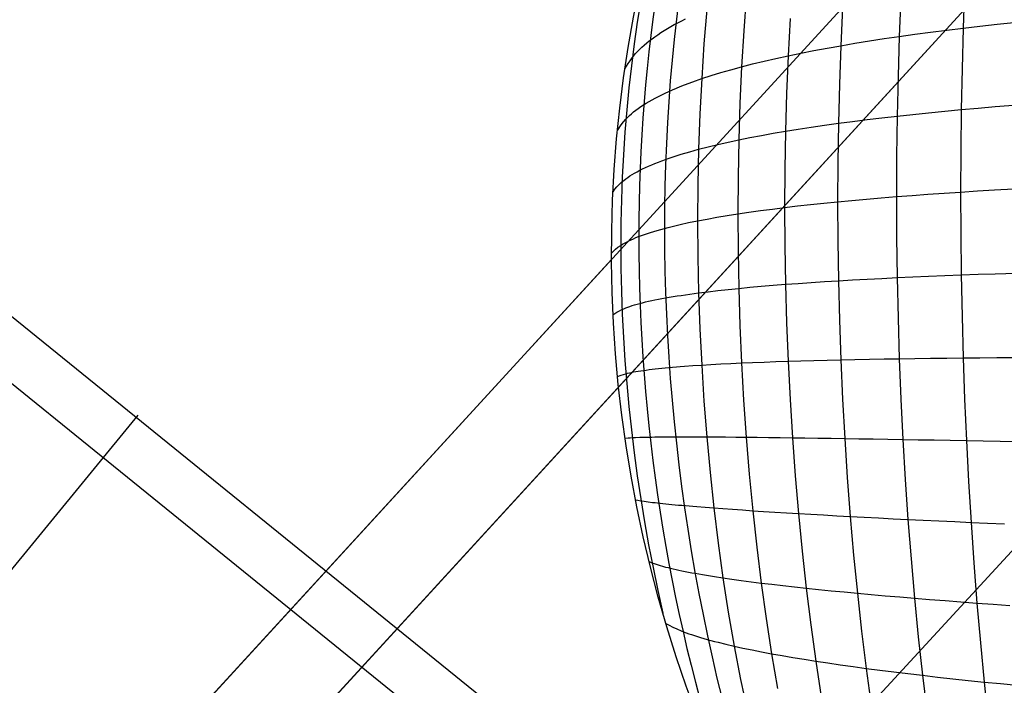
# Model space of a CAD drawing. Extents: x -274 to 274, y -220 to 276.
# Tile 140 of 164: x 188.92 to 194.24, y 217.89 to 221.48. Entities that reach past the tile are written whole.
import ezdxf

# ---------------------------------------------------------------- set-up
doc = ezdxf.new("R2010")
doc.units = 0
doc.layers.add('PREDEFINITO', color=7, linetype='CONTINUOUS')

msp = doc.modelspace()

# ---------------------------------------------------------------- linework, layer by layer
at = {"layer": 'PREDEFINITO'}
for p, q in [((204.5227, 232.9913, 1), (176.7791, 202.7145, 261.0055)), ((188.1037, 215.0732, 672.9243), (199.0157, 226.9816, 748.9079)), ((197.3964, 225.9438, 1), (169.7975, 195.8249, 259.6677)), ((189.0225, 212.9055, 724.6361), (197.7714, 222.4004, 722.6212)), ((194.0248, 221.6504, 752.8378), (194.0168, 221.433, 752.8915)), ((192.8458, 221.611, 752.048), (192.8319, 221.4185, 752.1028)), ((193.6808, 221.6001, 752.6843), (193.6721, 221.3879, 752.7373)), ((192.6326, 221.5338, 751.8139), (192.6175, 221.3479, 751.8678)), ((193.3659, 221.5447, 752.5108), (193.3563, 221.3379, 752.5631)), ((192.4575, 221.4514, 751.5587), (192.4772, 221.462, 751.5918)), ((192.4772, 221.462, 751.5918), (192.4975, 221.4725, 751.6245)), ((192.4975, 221.4725, 751.6245), (192.5185, 221.4829, 751.6569)), ((193.0821, 221.4842, 752.3171), (193.0717, 221.2833, 752.3686)), ((194.1993, 221.4538, 752.9612), (194.3882, 221.4734, 753.0259)), ((192.3683, 221.3972, 751.3885), (192.3849, 221.4082, 751.4232)), ((192.3849, 221.4082, 751.4232), (192.4021, 221.4191, 751.4576)), ((192.4021, 221.4191, 751.4576), (192.4199, 221.43, 751.4916)), ((192.4199, 221.43, 751.4916), (192.4384, 221.4407, 751.5254)), ((192.4384, 221.4407, 751.5254), (192.4575, 221.4514, 751.5587)), ((192.8319, 221.4185, 752.1028), (192.8206, 221.224, 752.1535)), ((193.7557, 221.3996, 752.7778), (193.841, 221.411, 752.8169)), ((193.841, 221.411, 752.8169), (193.9281, 221.4222, 752.8548)), ((193.9281, 221.4222, 752.8548), (194.0168, 221.433, 752.8915)), ((194.0168, 221.433, 752.8915), (194.0107, 221.2138, 752.9412)), ((194.0168, 221.433, 752.8915), (194.1073, 221.4436, 752.927)), ((194.1073, 221.4436, 752.927), (194.1993, 221.4538, 752.9612)), ((192.2954, 221.3412, 751.2101), (192.3087, 221.3526, 751.2464)), ((192.3087, 221.3526, 751.2464), (192.3226, 221.3638, 751.2825)), ((192.3226, 221.3638, 751.2825), (192.3372, 221.375, 751.3182)), ((192.3372, 221.375, 751.3182), (192.3525, 221.3862, 751.3535)), ((192.3525, 221.3862, 751.3535), (192.3683, 221.3972, 751.3885)), ((193.3563, 221.3379, 752.5631), (193.4324, 221.3509, 752.6086)), ((193.4324, 221.3509, 752.6086), (193.5104, 221.3635, 752.6528)), ((193.5104, 221.3635, 752.6528), (193.5903, 221.3758, 752.6957)), ((193.5903, 221.3758, 752.6957), (193.6721, 221.3879, 752.7373)), ((193.6721, 221.3879, 752.7373), (193.6653, 221.1738, 752.7863)), ((193.6721, 221.3879, 752.7373), (193.7557, 221.3996, 752.7778)), ((192.2488, 221.295, 751.0614), (192.2708, 221.3183, 751.1364)), ((192.2708, 221.3183, 751.1364), (192.2828, 221.3298, 751.1734)), ((192.2828, 221.3298, 751.1734), (192.2954, 221.3412, 751.2101)), ((192.6175, 221.3479, 751.8678), (192.6053, 221.16, 751.9176)), ((193.0717, 221.2833, 752.3686), (193.1398, 221.2974, 752.4191)), ((193.1398, 221.2974, 752.4191), (193.2099, 221.3112, 752.4684)), ((193.2099, 221.3112, 752.4684), (193.2821, 221.3247, 752.5164)), ((193.2821, 221.3247, 752.5164), (193.3563, 221.3379, 752.5631)), ((193.3563, 221.3379, 752.5631), (193.3488, 221.1294, 752.6112)), ((192.2086, 221.242, 750.8897), (192.2186, 221.2568, 750.9377)), ((192.2186, 221.2568, 750.9377), (192.2293, 221.2715, 750.9852)), ((192.2293, 221.2715, 750.9852), (192.2488, 221.295, 751.0614)), ((192.8801, 221.2392, 752.2092), (192.9418, 221.2542, 752.2636)), ((192.9418, 221.2542, 752.2636), (193.0057, 221.2689, 752.3167)), ((193.0057, 221.2689, 752.3167), (193.0717, 221.2833, 752.3686)), ((193.0717, 221.2833, 752.3686), (193.0635, 221.0806, 752.4159)), ((192.1909, 221.2121, 750.7927), (192.2086, 221.242, 750.8897)), ((192.6556, 221.1764, 751.9785), (192.7083, 221.1925, 752.0381)), ((192.7083, 221.1925, 752.0381), (192.7633, 221.2084, 752.0964)), ((192.7633, 221.2084, 752.0964), (192.8206, 221.224, 752.1535)), ((192.8206, 221.224, 752.1535), (192.8118, 221.0275, 752.1999)), ((192.8206, 221.224, 752.1535), (192.8801, 221.2392, 752.2092)), ((194.0107, 221.2138, 752.9412), (194.0063, 220.9931, 752.9867)), ((192.5117, 221.1262, 751.7918), (192.5573, 221.1432, 751.8553)), ((192.5573, 221.1432, 751.8553), (192.6053, 221.16, 751.9176)), ((192.6053, 221.16, 751.9176), (192.5957, 220.9702, 751.9631)), ((192.6053, 221.16, 751.9176), (192.6556, 221.1764, 751.9785)), ((193.6653, 221.1738, 752.7863), (193.6604, 220.9582, 752.831)), ((192.4085, 221.0825, 751.6271), (192.4279, 221.0914, 751.6607)), ((192.4279, 221.0914, 751.6607), (192.4479, 221.1002, 751.694)), ((192.4479, 221.1002, 751.694), (192.4686, 221.1089, 751.7269)), ((192.4686, 221.1089, 751.7269), (192.4898, 221.1176, 751.7595)), ((192.4898, 221.1176, 751.7595), (192.5117, 221.1262, 751.7918)), ((193.3488, 221.1294, 752.6112), (193.3435, 220.9193, 752.6552)), ((192.3056, 221.0277, 751.4186), (192.3212, 221.037, 751.4542)), ((192.3212, 221.037, 751.4542), (192.3373, 221.0462, 751.4894)), ((192.3373, 221.0462, 751.4894), (192.3542, 221.0554, 751.5243)), ((192.3542, 221.0554, 751.5243), (192.3717, 221.0645, 751.5589)), ((192.3717, 221.0645, 751.5589), (192.3898, 221.0735, 751.5932)), ((192.3898, 221.0735, 751.5932), (192.4085, 221.0825, 751.6271)), ((193.0635, 221.0806, 752.4159), (193.0577, 220.8764, 752.459)), ((192.2262, 220.9705, 751.1981), (192.2378, 220.9802, 751.2357)), ((192.2378, 220.9802, 751.2357), (192.2501, 220.9898, 751.2729)), ((192.2501, 220.9898, 751.2729), (192.263, 220.9994, 751.3098)), ((192.263, 220.9994, 751.3098), (192.2765, 221.0089, 751.3464)), ((192.2765, 221.0089, 751.3464), (192.2907, 221.0184, 751.3827)), ((192.2907, 221.0184, 751.3827), (192.3056, 221.0277, 751.4186)), ((192.8118, 221.0275, 752.1999), (192.8055, 220.8296, 752.2421)), ((193.8299, 220.9761, 752.9114), (193.9172, 220.9847, 752.9497)), ((193.9172, 220.9847, 752.9497), (194.0063, 220.9931, 752.9867)), ((194.0063, 220.9931, 752.9867), (194.0036, 220.7711, 753.0281)), ((194.0063, 220.9931, 752.9867), (194.097, 221.0012, 753.0225)), ((194.097, 221.0012, 753.0225), (194.1893, 221.0091, 753.0571)), ((194.1893, 221.0091, 753.0571), (194.3787, 221.0241, 753.1225)), ((192.1709, 220.9113, 750.9681), (192.1826, 220.9262, 751.0261)), ((192.1826, 220.9262, 751.0261), (192.1955, 220.941, 751.0835)), ((192.1955, 220.941, 751.0835), (192.2051, 220.9509, 751.122)), ((192.2051, 220.9509, 751.122), (192.2153, 220.9607, 751.1602)), ((192.2153, 220.9607, 751.1602), (192.2262, 220.9705, 751.1981)), ((192.5957, 220.9702, 751.9631), (192.5889, 220.7788, 752.0044)), ((193.3435, 220.9193, 752.6552), (193.4199, 220.9294, 752.7011)), ((193.4199, 220.9294, 752.7011), (193.4982, 220.9392, 752.7457)), ((193.4982, 220.9392, 752.7457), (193.5784, 220.9488, 752.789)), ((193.5784, 220.9488, 752.789), (193.6604, 220.9582, 752.831)), ((193.6604, 220.9582, 752.831), (193.6575, 220.7413, 752.8716)), ((193.6604, 220.9582, 752.831), (193.7443, 220.9673, 752.8718)), ((193.7443, 220.9673, 752.8718), (193.8299, 220.9761, 752.9114)), ((192.1507, 220.881, 750.8504), (192.1709, 220.9113, 750.9681)), ((192.9914, 220.8651, 752.4067), (193.0577, 220.8764, 752.459)), ((193.0577, 220.8764, 752.459), (193.0543, 220.671, 752.4978)), ((193.0577, 220.8764, 752.459), (193.1261, 220.8875, 752.51)), ((193.1261, 220.8875, 752.51), (193.1966, 220.8984, 752.5597)), ((193.1966, 220.8984, 752.5597), (193.269, 220.909, 752.6081)), ((193.269, 220.909, 752.6081), (193.3435, 220.9193, 752.6552)), ((193.3435, 220.9193, 752.6552), (193.3403, 220.708, 752.695)), ((191.5462, 217.7174, 752.5471), (187.7115, 220.8206, 752.6857)), ((192.7479, 220.8173, 752.1846), (192.8055, 220.8296, 752.2421)), ((192.8055, 220.8296, 752.2421), (192.8017, 220.6304, 752.28)), ((192.8055, 220.8296, 752.2421), (192.8653, 220.8417, 752.2983)), ((192.8653, 220.8417, 752.2983), (192.9273, 220.8535, 752.3531)), ((192.9273, 220.8535, 752.3531), (192.9914, 220.8651, 752.4067)), ((192.4946, 220.7519, 751.8776), (192.5405, 220.7655, 751.9417)), ((192.5405, 220.7655, 751.9417), (192.5889, 220.7788, 752.0044)), ((192.5889, 220.7788, 752.0044), (192.5847, 220.5862, 752.0413)), ((192.5889, 220.7788, 752.0044), (192.6395, 220.7919, 752.0658)), ((192.6395, 220.7919, 752.0658), (192.6926, 220.8047, 752.1259)), ((192.6926, 220.8047, 752.1259), (192.7479, 220.8173, 752.1846)), ((194.0036, 220.7711, 753.0281), (194.0028, 220.5482, 753.0652)), ((192.3716, 220.7098, 751.6776), (192.3906, 220.717, 751.7118)), ((192.3906, 220.717, 751.7118), (192.4101, 220.7241, 751.7456)), ((192.4101, 220.7241, 751.7456), (192.4303, 220.7311, 751.7791)), ((192.4303, 220.7311, 751.7791), (192.4511, 220.7381, 751.8123)), ((192.4511, 220.7381, 751.8123), (192.4726, 220.7451, 751.8451)), ((192.4726, 220.7451, 751.8451), (192.4946, 220.7519, 751.8776)), ((193.6575, 220.7413, 752.8716), (193.6565, 220.5235, 752.908)), ((192.2571, 220.6578, 751.4291), (192.2715, 220.6654, 751.4656)), ((192.2715, 220.6654, 751.4656), (192.2866, 220.6729, 751.5018)), ((192.2866, 220.6729, 751.5018), (192.3023, 220.6804, 751.5376)), ((192.3023, 220.6804, 751.5376), (192.3187, 220.6879, 751.5731)), ((192.3187, 220.6879, 751.5731), (192.3357, 220.6952, 751.6083)), ((192.3357, 220.6952, 751.6083), (192.3533, 220.7025, 751.6431)), ((192.3533, 220.7025, 751.6431), (192.3716, 220.7098, 751.6776)), ((193.0543, 220.671, 752.4978), (193.0531, 220.4646, 752.5324)), ((193.3403, 220.708, 752.695), (193.3392, 220.4957, 752.7304)), ((192.1751, 220.6028, 751.1642), (192.1848, 220.6109, 751.2031)), ((192.1848, 220.6109, 751.2031), (192.1952, 220.6188, 751.2416)), ((192.1952, 220.6188, 751.2416), (192.2062, 220.6267, 751.2798)), ((192.2062, 220.6267, 751.2798), (192.2179, 220.6346, 751.3176)), ((192.2179, 220.6346, 751.3176), (192.2303, 220.6424, 751.3551)), ((192.2303, 220.6424, 751.3551), (192.2434, 220.6501, 751.3923)), ((192.2434, 220.6501, 751.3923), (192.2571, 220.6578, 751.4291)), ((192.8017, 220.6304, 752.28), (192.8004, 220.4303, 752.3136)), ((187.5707, 220.5764, 754.1902), (191.4024, 217.4743, 754.0514)), ((192.1267, 220.5496, 750.9057), (192.1369, 220.5631, 750.9713)), ((192.1369, 220.5631, 750.9713), (192.1482, 220.5765, 751.0363)), ((192.1482, 220.5765, 751.0363), (192.1609, 220.5897, 751.1007)), ((192.1609, 220.5897, 751.1007), (192.1751, 220.6028, 751.1642)), ((192.5847, 220.5862, 752.0413), (192.5834, 220.3927, 752.0739)), ((194.0028, 220.5482, 753.0652), (194.0936, 220.5539, 753.1014)), ((194.0936, 220.5539, 753.1014), (194.186, 220.5594, 753.1363)), ((194.186, 220.5594, 753.1363), (194.3756, 220.5698, 753.2024)), ((193.3392, 220.4957, 752.7304), (193.4157, 220.5029, 752.7767)), ((193.4157, 220.5029, 752.7767), (193.4941, 220.51, 752.8217)), ((193.4941, 220.51, 752.8217), (193.5744, 220.5169, 752.8655)), ((193.5744, 220.5169, 752.8655), (193.6565, 220.5235, 752.908)), ((193.6565, 220.5235, 752.908), (193.7405, 220.53, 752.9492)), ((193.6565, 220.5235, 752.908), (193.6575, 220.3051, 752.94)), ((193.7405, 220.53, 752.9492), (193.8262, 220.5363, 752.9891)), ((193.8262, 220.5363, 752.9891), (193.9136, 220.5424, 753.0278)), ((193.9136, 220.5424, 753.0278), (194.0028, 220.5482, 753.0652)), ((194.0028, 220.5482, 753.0652), (194.0036, 220.3246, 753.0981)), ((192.8603, 220.4392, 752.3703), (192.9224, 220.4478, 752.4256)), ((192.9224, 220.4478, 752.4256), (192.9867, 220.4563, 752.4797)), ((192.9867, 220.4563, 752.4797), (193.0531, 220.4646, 752.5324)), ((193.0531, 220.4646, 752.5324), (193.1216, 220.4727, 752.5838)), ((193.0531, 220.4646, 752.5324), (193.0542, 220.2575, 752.5626)), ((193.1216, 220.4727, 752.5838), (193.1921, 220.4805, 752.634)), ((193.1921, 220.4805, 752.634), (193.2647, 220.4882, 752.6829)), ((193.2647, 220.4882, 752.6829), (193.3392, 220.4957, 752.7304)), ((193.3392, 220.4957, 752.7304), (193.3403, 220.2827, 752.7616)), ((192.5834, 220.3927, 752.0739), (192.6342, 220.4024, 752.1358)), ((192.6342, 220.4024, 752.1358), (192.6873, 220.4119, 752.1964)), ((192.6873, 220.4119, 752.1964), (192.7427, 220.4212, 752.2557)), ((192.7427, 220.4212, 752.2557), (192.8004, 220.4303, 752.3136)), ((192.8004, 220.4303, 752.3136), (192.8603, 220.4392, 752.3703)), ((192.8004, 220.4303, 752.3136), (192.8016, 220.2294, 752.3429)), ((192.3472, 220.3356, 751.7098), (192.3656, 220.341, 751.7446)), ((192.3656, 220.341, 751.7446), (192.3846, 220.3464, 751.779)), ((192.3846, 220.3464, 751.779), (192.4042, 220.3518, 751.8131)), ((192.4042, 220.3518, 751.8131), (192.4244, 220.3571, 751.8469)), ((192.4244, 220.3571, 751.8469), (192.4453, 220.3623, 751.8803)), ((192.4453, 220.3623, 751.8803), (192.4668, 220.3675, 751.9134)), ((192.4668, 220.3675, 751.9134), (192.4889, 220.3726, 751.9462)), ((192.4889, 220.3726, 751.9462), (192.5349, 220.3828, 752.0107)), ((192.5349, 220.3828, 752.0107), (192.5834, 220.3927, 752.0739)), ((192.5834, 220.3927, 752.0739), (192.5847, 220.1984, 752.1021)), ((192.2113, 220.2842, 751.3818), (192.2238, 220.2901, 751.4196)), ((192.2238, 220.2901, 751.4196), (192.2369, 220.296, 751.457)), ((192.2369, 220.296, 751.457), (192.2507, 220.3018, 751.4941)), ((192.2507, 220.3018, 751.4941), (192.2651, 220.3075, 751.5309)), ((192.2651, 220.3075, 751.5309), (192.2802, 220.3133, 751.5674)), ((192.2802, 220.3133, 751.5674), (192.296, 220.3189, 751.6035)), ((192.296, 220.3189, 751.6035), (192.3124, 220.3245, 751.6392)), ((192.3124, 220.3245, 751.6392), (192.3295, 220.3301, 751.6747)), ((192.3295, 220.3301, 751.6747), (192.3472, 220.3356, 751.7098)), ((193.6575, 220.3051, 752.94), (193.6604, 220.0862, 752.9677)), ((194.0036, 220.3246, 753.0981), (194.0062, 220.1007, 753.1266)), ((192.129, 220.2285, 751.0269), (192.1406, 220.2391, 751.0945)), ((192.1406, 220.2391, 751.0945), (192.1536, 220.2496, 751.1613)), ((192.1536, 220.2496, 751.1613), (192.1684, 220.2599, 751.2272)), ((192.1684, 220.2599, 751.2272), (192.1781, 220.2661, 751.2664)), ((192.1781, 220.2661, 751.2664), (192.1885, 220.2721, 751.3052)), ((192.1885, 220.2721, 751.3052), (192.1996, 220.2782, 751.3436)), ((192.1996, 220.2782, 751.3436), (192.2113, 220.2842, 751.3818)), ((193.0542, 220.2575, 752.5626), (193.0577, 220.0501, 752.5885)), ((193.3403, 220.2827, 752.7616), (193.3434, 220.0694, 752.7885)), ((181.2012, 208.2699, 674.9419), (192.1187, 220.1842, 750.9642)), ((192.1186, 220.2178, 750.9587), (192.129, 220.2285, 751.0269)), ((192.5847, 220.1984, 752.1021), (192.5888, 220.0038, 752.1258)), ((192.8016, 220.2294, 752.3429), (192.8054, 220.0282, 752.3677)), ((193.4198, 220.0738, 752.8352), (193.4982, 220.0781, 752.8807)), ((193.4982, 220.0781, 752.8807), (193.5784, 220.0822, 752.9248)), ((193.5784, 220.0822, 752.9248), (193.6604, 220.0862, 752.9677)), ((193.6604, 220.0862, 752.9677), (193.7442, 220.0901, 753.0094)), ((193.6604, 220.0862, 752.9677), (193.6652, 219.8673, 752.9911)), ((193.7442, 220.0901, 753.0094), (193.8298, 220.0937, 753.0497)), ((193.8298, 220.0937, 753.0497), (193.9172, 220.0973, 753.0888)), ((193.9172, 220.0973, 753.0888), (194.0062, 220.1007, 753.1266)), ((194.0062, 220.1007, 753.1266), (194.0969, 220.1039, 753.1632)), ((194.0062, 220.1007, 753.1266), (194.0106, 219.8766, 753.1508)), ((194.0969, 220.1039, 753.1632), (194.1893, 220.107, 753.1985)), ((194.1893, 220.107, 753.1985), (194.3787, 220.1128, 753.2654)), ((192.6925, 220.0163, 752.2494), (192.7478, 220.0223, 752.3092)), ((192.7478, 220.0223, 752.3092), (192.8054, 220.0282, 752.3677)), ((192.8054, 220.0282, 752.3677), (192.8652, 220.0339, 752.4249)), ((192.8054, 220.0282, 752.3677), (192.8117, 219.8269, 752.3881)), ((192.8652, 220.0339, 752.4249), (192.9272, 220.0395, 752.4807)), ((192.9272, 220.0395, 752.4807), (192.9914, 220.0448, 752.5353)), ((192.9914, 220.0448, 752.5353), (193.0577, 220.0501, 752.5885)), ((193.0577, 220.0501, 752.5885), (193.1261, 220.0551, 752.6404)), ((193.0577, 220.0501, 752.5885), (193.0635, 219.8425, 752.61)), ((193.1261, 220.0551, 752.6404), (193.1965, 220.06, 752.6911)), ((193.1965, 220.06, 752.6911), (193.269, 220.0648, 752.7404)), ((193.269, 220.0648, 752.7404), (193.3434, 220.0694, 752.7885)), ((193.3434, 220.0694, 752.7885), (193.4198, 220.0738, 752.8352)), ((193.3434, 220.0694, 752.7885), (193.3487, 219.8559, 752.8109)), ((192.3533, 219.9658, 751.7586), (192.3716, 219.9695, 751.7936)), ((192.3716, 219.9695, 751.7936), (192.3906, 219.9731, 751.8284)), ((192.3906, 219.9731, 751.8284), (192.4101, 219.9767, 751.8628)), ((192.4101, 219.9767, 751.8628), (192.4303, 219.9802, 751.8968)), ((192.4303, 219.9802, 751.8968), (192.4511, 219.9837, 751.9305)), ((192.4511, 219.9837, 751.9305), (192.4726, 219.9871, 751.9639)), ((192.4726, 219.9871, 751.9639), (192.4946, 219.9905, 751.997)), ((192.4946, 219.9905, 751.997), (192.5405, 219.9972, 752.0621)), ((192.5405, 219.9972, 752.0621), (192.5888, 220.0038, 752.1258)), ((192.5888, 220.0038, 752.1258), (192.6395, 220.0101, 752.1883)), ((192.5888, 220.0038, 752.1258), (192.5956, 219.809, 752.1451)), ((192.6395, 220.0101, 752.1883), (192.6925, 220.0163, 752.2494)), ((192.1751, 219.9142, 751.2722), (192.1848, 219.9184, 751.3117)), ((192.1848, 219.9184, 751.3117), (192.1952, 219.9226, 751.3508)), ((192.1952, 219.9226, 751.3508), (192.2062, 219.9268, 751.3895)), ((192.2062, 219.9268, 751.3895), (192.2179, 219.9309, 751.4279)), ((192.2179, 219.9309, 751.4279), (192.2303, 219.935, 751.466)), ((192.2303, 219.935, 751.466), (192.2434, 219.939, 751.5038)), ((192.2434, 219.939, 751.5038), (192.2571, 219.9429, 751.5412)), ((192.2571, 219.9429, 751.5412), (192.2715, 219.9469, 751.5783)), ((192.2715, 219.9469, 751.5783), (192.2866, 219.9507, 751.615)), ((192.2866, 219.9507, 751.615), (192.3023, 219.9546, 751.6514)), ((192.3023, 219.9546, 751.6514), (192.3186, 219.9584, 751.6875)), ((192.3186, 219.9584, 751.6875), (192.3357, 219.9621, 751.7232)), ((192.3357, 219.9621, 751.7232), (192.3533, 219.9658, 751.7586)), ((192.1266, 219.8857, 751.0097), (192.1368, 219.8929, 751.0764)), ((192.1368, 219.8929, 751.0764), (192.1482, 219.9001, 751.1424)), ((192.1482, 219.9001, 751.1424), (192.1609, 219.9072, 751.2077)), ((192.1609, 219.9072, 751.2077), (192.1751, 219.9142, 751.2722)), ((193.6652, 219.8673, 752.9911), (193.672, 219.6485, 753.01)), ((194.0106, 219.8766, 753.1508), (194.0167, 219.6527, 753.1706)), ((192.5956, 219.809, 752.1451), (192.6052, 219.6144, 752.1598)), ((192.8117, 219.8269, 752.3881), (192.8205, 219.6257, 752.404)), ((193.0635, 219.8425, 752.61), (193.0716, 219.6351, 752.6269)), ((193.3487, 219.8559, 752.8109), (193.3562, 219.6426, 752.8289)), ((193.672, 219.6485, 753.01), (193.7556, 219.6497, 753.0521)), ((193.7556, 219.6497, 753.0521), (193.8409, 219.6508, 753.0929)), ((193.8409, 219.6508, 753.0929), (193.928, 219.6518, 753.1324)), ((193.928, 219.6518, 753.1324), (194.0167, 219.6527, 753.1706)), ((194.0167, 219.6527, 753.1706), (194.1072, 219.6536, 753.2076)), ((194.0167, 219.6527, 753.1706), (194.0246, 219.4294, 753.186)), ((194.1072, 219.6536, 753.2076), (194.1992, 219.6543, 753.2433)), ((194.1992, 219.6543, 753.2433), (194.3881, 219.6554, 753.311)), ((192.3716, 219.5954, 751.7892), (192.3897, 219.5973, 751.8245)), ((192.3897, 219.5973, 751.8245), (192.4085, 219.5991, 751.8596)), ((192.4085, 219.5991, 751.8596), (192.4279, 219.601, 751.8943)), ((192.4279, 219.601, 751.8943), (192.4479, 219.6028, 751.9286)), ((192.4479, 219.6028, 751.9286), (192.4685, 219.6045, 751.9627)), ((192.4685, 219.6045, 751.9627), (192.4898, 219.6062, 751.9963)), ((192.4898, 219.6062, 751.9963), (192.5117, 219.6079, 752.0297)), ((192.5117, 219.6079, 752.0297), (192.5572, 219.6112, 752.0954)), ((192.5572, 219.6112, 752.0954), (192.6052, 219.6144, 752.1598)), ((192.6052, 219.6144, 752.1598), (192.6555, 219.6174, 752.2228)), ((192.6052, 219.6144, 752.1598), (192.6175, 219.4202, 752.1699)), ((192.6555, 219.6174, 752.2228), (192.7082, 219.6203, 752.2845)), ((192.7082, 219.6203, 752.2845), (192.7632, 219.623, 752.3449)), ((192.7632, 219.623, 752.3449), (192.8205, 219.6257, 752.404)), ((192.8205, 219.6257, 752.404), (192.88, 219.6282, 752.4617)), ((192.8205, 219.6257, 752.404), (192.8318, 219.4249, 752.4153)), ((192.88, 219.6282, 752.4617), (192.9417, 219.6306, 752.5181)), ((192.9417, 219.6306, 752.5181), (193.0056, 219.6329, 752.5732)), ((193.0056, 219.6329, 752.5732), (193.0716, 219.6351, 752.6269)), ((193.0716, 219.6351, 752.6269), (193.1397, 219.6371, 752.6794)), ((193.0716, 219.6351, 752.6269), (193.082, 219.4281, 752.6394)), ((193.1397, 219.6371, 752.6794), (193.2098, 219.6391, 752.7305)), ((193.2098, 219.6391, 752.7305), (193.282, 219.6409, 752.7804)), ((193.282, 219.6409, 752.7804), (193.3562, 219.6426, 752.8289)), ((193.3562, 219.6426, 752.8289), (193.4323, 219.6443, 752.8761)), ((193.3562, 219.6426, 752.8289), (193.3658, 219.4298, 752.8424)), ((193.4323, 219.6443, 752.8761), (193.5103, 219.6458, 752.922)), ((193.5103, 219.6458, 752.922), (193.5902, 219.6472, 752.9667)), ((193.5902, 219.6472, 752.9667), (193.672, 219.6485, 753.01)), ((193.672, 219.6485, 753.01), (193.6807, 219.4302, 753.0245)), ((192.1507, 219.5533, 751.0585), (192.1709, 219.5605, 751.1798)), ((192.1709, 219.5605, 751.1798), (192.1825, 219.5641, 751.2397)), ((192.1825, 219.5641, 751.2397), (192.1955, 219.5676, 751.2988)), ((192.1955, 219.5676, 751.2988), (192.205, 219.5699, 751.3386)), ((192.205, 219.5699, 751.3386), (192.2153, 219.5722, 751.3779)), ((192.2153, 219.5722, 751.3779), (192.2262, 219.5745, 751.417)), ((192.2262, 219.5745, 751.417), (192.2378, 219.5768, 751.4557)), ((192.2378, 219.5768, 751.4557), (192.25, 219.579, 751.4941)), ((192.25, 219.579, 751.4941), (192.2629, 219.5812, 751.5322)), ((192.2629, 219.5812, 751.5322), (192.2765, 219.5833, 751.5699)), ((192.2765, 219.5833, 751.5699), (192.2907, 219.5854, 751.6073)), ((192.2907, 219.5854, 751.6073), (192.3056, 219.5875, 751.6443)), ((192.3056, 219.5875, 751.6443), (192.3211, 219.5895, 751.681)), ((192.3211, 219.5895, 751.681), (192.3373, 219.5915, 751.7174)), ((192.3373, 219.5915, 751.7174), (192.3541, 219.5935, 751.7535)), ((192.3541, 219.5935, 751.7535), (192.3716, 219.5954, 751.7892)), ((192.6175, 219.4202, 752.1699), (192.6325, 219.2267, 752.1754)), ((192.8318, 219.4249, 752.4153), (192.8457, 219.2249, 752.422)), ((193.082, 219.4281, 752.6394), (193.0948, 219.2219, 752.6473)), ((193.3658, 219.4298, 752.8424), (193.3775, 219.2178, 752.8513)), ((193.6807, 219.4302, 753.0245), (193.6914, 219.2127, 753.0345)), ((194.0246, 219.4294, 753.186), (194.0343, 219.2067, 753.1969)), ((189.5612, 219.343, 752.6207), (179.6226, 207.2485, 678.952)), ((192.2487, 219.2235, 751.386), (192.2708, 219.2243, 751.4645)), ((192.2708, 219.2243, 751.4645), (192.2827, 219.2247, 751.5032)), ((192.2827, 219.2247, 751.5032), (192.2954, 219.2251, 751.5417)), ((192.2954, 219.2251, 751.5417), (192.3086, 219.2254, 751.5797)), ((192.3086, 219.2254, 751.5797), (192.3226, 219.2257, 751.6175)), ((192.3226, 219.2257, 751.6175), (192.3371, 219.2259, 751.6549)), ((192.3371, 219.2259, 751.6549), (192.3524, 219.2262, 751.692)), ((192.3524, 219.2262, 751.692), (192.3683, 219.2264, 751.7287)), ((192.3683, 219.2264, 751.7287), (192.3848, 219.2266, 751.7651)), ((192.3848, 219.2266, 751.7651), (192.402, 219.2267, 751.8011)), ((192.402, 219.2267, 751.8011), (192.4198, 219.2269, 751.8369)), ((192.4198, 219.2269, 751.8369), (192.4383, 219.227, 751.8722)), ((192.4383, 219.227, 751.8722), (192.4574, 219.227, 751.9073)), ((192.4574, 219.227, 751.9073), (192.4771, 219.2271, 751.942)), ((192.4771, 219.2271, 751.942), (192.4974, 219.2271, 751.9763)), ((192.4974, 219.2271, 751.9763), (192.5184, 219.2271, 752.0104)), ((192.5184, 219.2271, 752.0104), (192.54, 219.2271, 752.0441)), ((192.54, 219.2271, 752.0441), (192.585, 219.2269, 752.1104)), ((192.585, 219.2269, 752.1104), (192.6325, 219.2267, 752.1754)), ((192.6325, 219.2267, 752.1754), (192.6502, 219.0343, 752.1763)), ((192.6325, 219.2267, 752.1754), (192.6823, 219.2264, 752.2391)), ((192.6823, 219.2264, 752.2391), (192.7344, 219.226, 752.3014)), ((192.7344, 219.226, 752.3014), (192.7889, 219.2255, 752.3624)), ((192.7889, 219.2255, 752.3624), (192.8457, 219.2249, 752.422)), ((192.8457, 219.2249, 752.422), (192.8621, 219.0259, 752.4241)), ((192.8457, 219.2249, 752.422), (192.9047, 219.2243, 752.4804)), ((192.9047, 219.2243, 752.4804), (192.9659, 219.2236, 752.5373)), ((192.1908, 219.2204, 751.1047), (192.2086, 219.2215, 751.2063)), ((192.2086, 219.2215, 751.2063), (192.2185, 219.2221, 751.2565)), ((192.2185, 219.2221, 751.2565), (192.2293, 219.2227, 751.3063)), ((192.2293, 219.2227, 751.3063), (192.2487, 219.2235, 751.386)), ((192.9659, 219.2236, 752.5373), (193.0293, 219.2228, 752.593)), ((193.0293, 219.2228, 752.593), (193.0948, 219.2219, 752.6473)), ((193.0948, 219.2219, 752.6473), (193.1099, 219.0167, 752.6506)), ((193.0948, 219.2219, 752.6473), (193.1624, 219.221, 752.7003)), ((193.1624, 219.221, 752.7003), (193.2321, 219.22, 752.7519)), ((193.2321, 219.22, 752.7519), (193.3038, 219.2189, 752.8023)), ((193.3038, 219.2189, 752.8023), (193.3775, 219.2178, 752.8513)), ((193.3775, 219.2178, 752.8513), (193.3914, 219.0067, 752.8557)), ((193.3775, 219.2178, 752.8513), (193.4531, 219.2166, 752.8991)), ((193.4531, 219.2166, 752.8991), (193.5307, 219.2153, 752.9455)), ((193.5307, 219.2153, 752.9455), (193.6101, 219.214, 752.9906)), ((193.6101, 219.214, 752.9906), (193.6914, 219.2127, 753.0345)), ((193.6914, 219.2127, 753.0345), (193.7041, 218.9962, 753.0398)), ((193.6914, 219.2127, 753.0345), (193.7745, 219.2113, 753.077)), ((193.7745, 219.2113, 753.077), (193.8594, 219.2098, 753.1182)), ((193.8594, 219.2098, 753.1182), (193.946, 219.2083, 753.1582)), ((193.946, 219.2083, 753.1582), (194.0343, 219.2067, 753.1969)), ((194.0343, 219.2067, 753.1969), (194.0458, 218.9852, 753.2032)), ((194.0343, 219.2067, 753.1969), (194.1243, 219.2051, 753.2343)), ((194.1243, 219.2051, 753.2343), (194.2159, 219.2035, 753.2704)), ((194.2159, 219.2035, 753.2704), (194.4038, 219.2001, 753.3388)), ((192.6502, 219.0343, 752.1763), (192.6706, 218.8431, 752.1724)), ((192.8621, 219.0259, 752.4241), (192.881, 218.8283, 752.4215)), ((193.1099, 219.0167, 752.6506), (193.1274, 218.8128, 752.6492)), ((193.3914, 219.0067, 752.8557), (193.4074, 218.797, 752.8554)), ((193.7041, 218.9962, 753.0398), (193.7187, 218.781, 753.0406)), ((194.0458, 218.9852, 753.2032), (194.059, 218.765, 753.2049)), ((192.2475, 218.8873, 751.1487), (192.2612, 218.8846, 751.2221)), ((192.2612, 218.8846, 751.2221), (192.2764, 218.882, 751.2948)), ((192.2764, 218.882, 751.2948), (192.2954, 218.8791, 751.3751)), ((192.2954, 218.8791, 751.3751), (192.3167, 218.8761, 751.4543)), ((192.3167, 218.8761, 751.4543), (192.3405, 218.8732, 751.5322)), ((192.3405, 218.8732, 751.5322), (192.3534, 218.8717, 751.5706)), ((192.3534, 218.8717, 751.5706), (192.3669, 218.8701, 751.6088)), ((192.3669, 218.8701, 751.6088), (192.3811, 218.8686, 751.6465)), ((192.3811, 218.8686, 751.6465), (192.3959, 218.867, 751.684)), ((192.3959, 218.867, 751.684), (192.4114, 218.8654, 751.7211)), ((192.4114, 218.8654, 751.7211), (192.4275, 218.8638, 751.7579)), ((192.4275, 218.8638, 751.7579), (192.4443, 218.8622, 751.7943)), ((192.4443, 218.8622, 751.7943), (192.4617, 218.8605, 751.8304)), ((192.4617, 218.8605, 751.8304), (192.4798, 218.8588, 751.8661)), ((192.4798, 218.8588, 751.8661), (192.4985, 218.8572, 751.9015)), ((192.4985, 218.8572, 751.9015), (192.5179, 218.8555, 751.9365)), ((192.5179, 218.8555, 751.9365), (192.5378, 218.8537, 751.9713)), ((192.5378, 218.8537, 751.9713), (192.5584, 218.852, 752.0056)), ((192.5584, 218.852, 752.0056), (192.5797, 218.8502, 752.0397)), ((192.5797, 218.8502, 752.0397), (192.6239, 218.8467, 752.1067)), ((192.6239, 218.8467, 752.1067), (192.6706, 218.8431, 752.1724)), ((192.6706, 218.8431, 752.1724), (192.6939, 218.6535, 752.1637)), ((192.6706, 218.8431, 752.1724), (192.7197, 218.8395, 752.2367)), ((192.7197, 218.8395, 752.2367), (192.7712, 218.8358, 752.2997)), ((192.7712, 218.8358, 752.2997), (192.825, 218.832, 752.3613)), ((192.825, 218.832, 752.3613), (192.881, 218.8283, 752.4215)), ((192.881, 218.8283, 752.4215), (192.9026, 218.6322, 752.4142)), ((192.881, 218.8283, 752.4215), (192.9394, 218.8244, 752.4805)), ((192.9394, 218.8244, 752.4805), (192.9999, 218.8206, 752.538)), ((192.9999, 218.8206, 752.538), (193.0626, 218.8167, 752.5943)), ((193.0626, 218.8167, 752.5943), (193.1274, 218.8128, 752.6492)), ((193.1274, 218.8128, 752.6492), (193.1473, 218.6105, 752.643)), ((193.1274, 218.8128, 752.6492), (193.1943, 218.8089, 752.7027)), ((193.1943, 218.8089, 752.7027), (193.2633, 218.805, 752.755)), ((193.2633, 218.805, 752.755), (193.3344, 218.801, 752.8059)), ((193.3344, 218.801, 752.8059), (193.4074, 218.797, 752.8554)), ((193.4074, 218.797, 752.8554), (193.4256, 218.5889, 752.8505)), ((193.4074, 218.797, 752.8554), (193.4824, 218.793, 752.9037)), ((193.4824, 218.793, 752.9037), (193.5593, 218.7891, 752.9506)), ((193.5593, 218.7891, 752.9506), (193.6381, 218.785, 752.9963)), ((193.6381, 218.785, 752.9963), (193.7187, 218.781, 753.0406)), ((193.7187, 218.781, 753.0406), (193.7353, 218.5675, 753.0367)), ((193.7187, 218.781, 753.0406), (193.8012, 218.777, 753.0836)), ((193.8012, 218.777, 753.0836), (193.8854, 218.773, 753.1253)), ((193.8854, 218.773, 753.1253), (193.9713, 218.769, 753.1657)), ((193.9713, 218.769, 753.1657), (194.059, 218.765, 753.2049)), ((194.059, 218.765, 753.2049), (194.074, 218.5464, 753.2019)), ((194.059, 218.765, 753.2049), (194.1483, 218.761, 753.2427)), ((194.1483, 218.761, 753.2427), (194.2393, 218.757, 753.2793)), ((192.6939, 218.6535, 752.1637), (192.72, 218.4658, 752.1501)), ((192.9026, 218.6322, 752.4142), (192.9267, 218.4379, 752.402)), ((193.1473, 218.6105, 752.643), (193.1695, 218.4101, 752.6321)), ((193.4256, 218.5889, 752.8505), (193.446, 218.3827, 752.8407)), ((192.3212, 218.5537, 751.1906), (192.3364, 218.5476, 751.2642)), ((192.3364, 218.5476, 751.2642), (192.355, 218.5409, 751.345)), ((192.355, 218.5409, 751.345), (192.3756, 218.5342, 751.4248)), ((192.3756, 218.5342, 751.4248), (192.3984, 218.5275, 751.5034)), ((193.7353, 218.5675, 753.0367), (193.754, 218.3559, 753.028)), ((194.074, 218.5464, 753.2019), (194.0909, 218.3298, 753.1942)), ((192.3984, 218.5275, 751.5034), (192.4108, 218.5242, 751.5423)), ((192.4108, 218.5242, 751.5423), (192.4237, 218.5208, 751.5808)), ((192.4237, 218.5208, 751.5808), (192.4374, 218.5174, 751.6189)), ((192.4374, 218.5174, 751.6189), (192.4517, 218.5141, 751.6568)), ((192.4517, 218.5141, 751.6568), (192.4667, 218.5107, 751.6942)), ((192.4667, 218.5107, 751.6942), (192.4824, 218.5073, 751.7314)), ((192.4824, 218.5073, 751.7314), (192.4987, 218.5039, 751.7681)), ((192.4987, 218.5039, 751.7681), (192.5157, 218.5004, 751.8046)), ((192.5157, 218.5004, 751.8046), (192.5333, 218.497, 751.8407)), ((192.5333, 218.497, 751.8407), (192.5515, 218.4936, 751.8764)), ((192.5515, 218.4936, 751.8764), (192.5704, 218.4901, 751.9118)), ((192.5704, 218.4901, 751.9118), (192.5899, 218.4867, 751.9469)), ((192.5899, 218.4867, 751.9469), (192.61, 218.4832, 751.9816)), ((192.61, 218.4832, 751.9816), (192.6308, 218.4797, 752.016)), ((192.6308, 218.4797, 752.016), (192.6742, 218.4728, 752.0838)), ((192.6742, 218.4728, 752.0838), (192.72, 218.4658, 752.1501)), ((192.72, 218.4658, 752.1501), (192.7489, 218.2803, 752.1317)), ((192.72, 218.4658, 752.1501), (192.7681, 218.4589, 752.2151)), ((192.7681, 218.4589, 752.2151), (192.8187, 218.4519, 752.2788)), ((192.8187, 218.4519, 752.2788), (192.8716, 218.4449, 752.3411)), ((192.8716, 218.4449, 752.3411), (192.9267, 218.4379, 752.402)), ((192.9267, 218.4379, 752.402), (192.9535, 218.2459, 752.3849)), ((192.9267, 218.4379, 752.402), (192.9841, 218.431, 752.4616)), ((192.9841, 218.431, 752.4616), (193.0438, 218.424, 752.5198)), ((193.0438, 218.424, 752.5198), (193.1056, 218.4171, 752.5766)), ((193.1056, 218.4171, 752.5766), (193.1695, 218.4101, 752.6321)), ((193.1695, 218.4101, 752.6321), (193.1942, 218.2119, 752.6164)), ((193.1695, 218.4101, 752.6321), (193.2356, 218.4033, 752.6863)), ((193.2356, 218.4033, 752.6863), (193.3037, 218.3964, 752.7391)), ((193.3037, 218.3964, 752.7391), (193.3739, 218.3895, 752.7906)), ((193.3739, 218.3895, 752.7906), (193.446, 218.3827, 752.8407)), ((193.446, 218.3827, 752.8407), (193.4687, 218.1787, 752.8262)), ((193.446, 218.3827, 752.8407), (193.5202, 218.376, 752.8895)), ((193.5202, 218.376, 752.8895), (193.5962, 218.3692, 752.937)), ((193.5962, 218.3692, 752.937), (193.6742, 218.3625, 752.9832)), ((193.6742, 218.3625, 752.9832), (193.754, 218.3559, 753.028)), ((193.754, 218.3559, 753.028), (193.7746, 218.1465, 753.0146)), ((193.754, 218.3559, 753.028), (193.8356, 218.3493, 753.0715)), ((193.8356, 218.3493, 753.0715), (193.9189, 218.3427, 753.1137)), ((193.9189, 218.3427, 753.1137), (194.004, 218.3362, 753.1546)), ((194.004, 218.3362, 753.1546), (194.0909, 218.3298, 753.1942)), ((194.0909, 218.3298, 753.1942), (194.1095, 218.1154, 753.1818)), ((194.0909, 218.3298, 753.1942), (194.1793, 218.3234, 753.2325)), ((194.1793, 218.3234, 753.2325), (194.2694, 218.317, 753.2695)), ((192.7489, 218.2803, 752.1317), (192.7806, 218.0972, 752.1082)), ((192.4122, 218.2198, 751.23), (192.4302, 218.2097, 751.307)), ((192.9535, 218.2459, 752.3849), (192.9828, 218.0563, 752.3629)), ((192.4302, 218.2097, 751.307), (192.4495, 218.1997, 751.3831)), ((192.4495, 218.1997, 751.3831), (192.4706, 218.1898, 751.4584)), ((192.4706, 218.1898, 751.4584), (192.4938, 218.18, 751.5326)), ((192.4938, 218.18, 751.5326), (192.5069, 218.1748, 751.5712)), ((192.5069, 218.1748, 751.5712), (192.5207, 218.1696, 751.6094)), ((192.5207, 218.1696, 751.6094), (192.5351, 218.1644, 751.6472)), ((192.5351, 218.1644, 751.6472), (192.5502, 218.1593, 751.6848)), ((193.1942, 218.2119, 752.6164), (193.2213, 218.0162, 752.5957)), ((193.4687, 218.1787, 752.8262), (193.4935, 217.9772, 752.8068)), ((192.5502, 218.1593, 751.6848), (192.5659, 218.1541, 751.7219)), ((192.5659, 218.1541, 751.7219), (192.5823, 218.1489, 751.7588)), ((192.5823, 218.1489, 751.7588), (192.5993, 218.1437, 751.7953)), ((192.5993, 218.1437, 751.7953), (192.6169, 218.1385, 751.8314)), ((192.6169, 218.1385, 751.8314), (192.6352, 218.1334, 751.8672)), ((192.6352, 218.1334, 751.8672), (192.6541, 218.1282, 751.9027)), ((192.6541, 218.1282, 751.9027), (192.6737, 218.123, 751.9378)), ((192.6737, 218.123, 751.9378), (192.6938, 218.1178, 751.9726)), ((192.6938, 218.1178, 751.9726), (192.736, 218.1075, 752.0411)), ((193.7746, 218.1465, 753.0146), (193.7972, 217.9396, 752.9963)), ((194.1095, 218.1154, 753.1818), (194.13, 217.9035, 753.1646)), ((192.736, 218.1075, 752.0411), (192.7806, 218.0972, 752.1082)), ((192.7806, 218.0972, 752.1082), (192.8153, 217.9168, 752.0797)), ((192.7806, 218.0972, 752.1082), (192.8277, 218.0869, 752.174)), ((192.8277, 218.0869, 752.174), (192.8771, 218.0766, 752.2383)), ((192.8771, 218.0766, 752.2383), (192.9288, 218.0664, 752.3013)), ((192.9288, 218.0664, 752.3013), (192.9828, 218.0563, 752.3629)), ((192.9828, 218.0563, 752.3629), (193.0149, 217.8694, 752.336)), ((192.9828, 218.0563, 752.3629), (193.0391, 218.0462, 752.4232)), ((193.0391, 218.0462, 752.4232), (193.0977, 218.0361, 752.4821)), ((193.0977, 218.0361, 752.4821), (193.1584, 218.0261, 752.5396)), ((193.1584, 218.0261, 752.5396), (193.2213, 218.0162, 752.5957)), ((193.2213, 218.0162, 752.5957), (193.2508, 217.8232, 752.5701)), ((193.2213, 218.0162, 752.5957), (193.2862, 218.0063, 752.6505)), ((193.2862, 218.0063, 752.6505), (193.3533, 217.9966, 752.704)), ((193.3533, 217.9966, 752.704), (193.4224, 217.9869, 752.756)), ((193.4224, 217.9869, 752.756), (193.4935, 217.9772, 752.8068)), ((193.4935, 217.9772, 752.8068), (193.5206, 217.7785, 752.7824)), ((193.4935, 217.9772, 752.8068), (193.5666, 217.9677, 752.8562)), ((193.5666, 217.9677, 752.8562), (193.6416, 217.9582, 752.9042)), ((193.6416, 217.9582, 752.9042), (193.7185, 217.9489, 752.9509)), ((193.7185, 217.9489, 752.9509), (193.7972, 217.9396, 752.9963)), ((192.8153, 217.9168, 752.0797), (192.8337, 217.8278, 752.0635)), ((193.7972, 217.9396, 752.9963), (193.8219, 217.7355, 752.9731)), ((193.7972, 217.9396, 752.9963), (193.8778, 217.9304, 753.0403)), ((193.8778, 217.9304, 753.0403), (193.9601, 217.9213, 753.0831)), ((193.9601, 217.9213, 753.0831), (194.0442, 217.9124, 753.1245)), ((194.0442, 217.9124, 753.1245), (194.13, 217.9035, 753.1646)), ((194.13, 217.9035, 753.1646), (194.1523, 217.6944, 753.1424)), ((194.13, 217.9035, 753.1646), (194.2174, 217.8947, 753.2033)), ((194.2174, 217.8947, 753.2033), (194.3065, 217.886, 753.2408))]:
    msp.add_line(p, q, dxfattribs=at)
at = {"layer": 'PREDEFINITO', "extrusion": (0.140503, 0.153332, 0.978135)}
msp.add_circle((1.9195, -134.262, 795.2989), 7, dxfattribs=at)
at = {"layer": 'PREDEFINITO', "extrusion": (0.011051, 0.01206, -0.999866)}
msp.add_arc((-204.4815, 225.8689, 3.9841), 9.564, 312.88743, 132.12118, dxfattribs=at)
at = {"layer": 'PREDEFINITO', "extrusion": (-0.008284, -0.009039, 0.999925)}
msp.add_arc((204.1676, 225.5311, 0.5202), 9.5697, 47.91468, 227.08099, dxfattribs=at)
at = {"layer": 'PREDEFINITO', "extrusion": (0.002889, 0.003384, -0.99999)}
msp.add_arc((-204.1293, 225.4947, -3.4258), 9.357, 312.96915, 132.03142, dxfattribs=at)
at = {"layer": 'PREDEFINITO', "extrusion": (0.83527, 0.085112, 0.543213)}
msp.add_arc((198.6435, 509.4108, 587.8588), 5.7946, 41.91149, 116.83818, dxfattribs=at)
at = {"layer": 'PREDEFINITO', "extrusion": (0.820551, 0.088518, 0.564678)}
msp.add_arc((197.3852, 493.5711, 601.6374), 5.4892, 47.6431, 110.7263, dxfattribs=at)
at = {"layer": 'PREDEFINITO', "extrusion": (0.806876, 0.091469, 0.583596)}
msp.add_arc((196.2244, 479.0317, 613.6166), 5.1786, 56.7663, 101.2477, dxfattribs=at)

doc.saveas('drawing.dxf')
